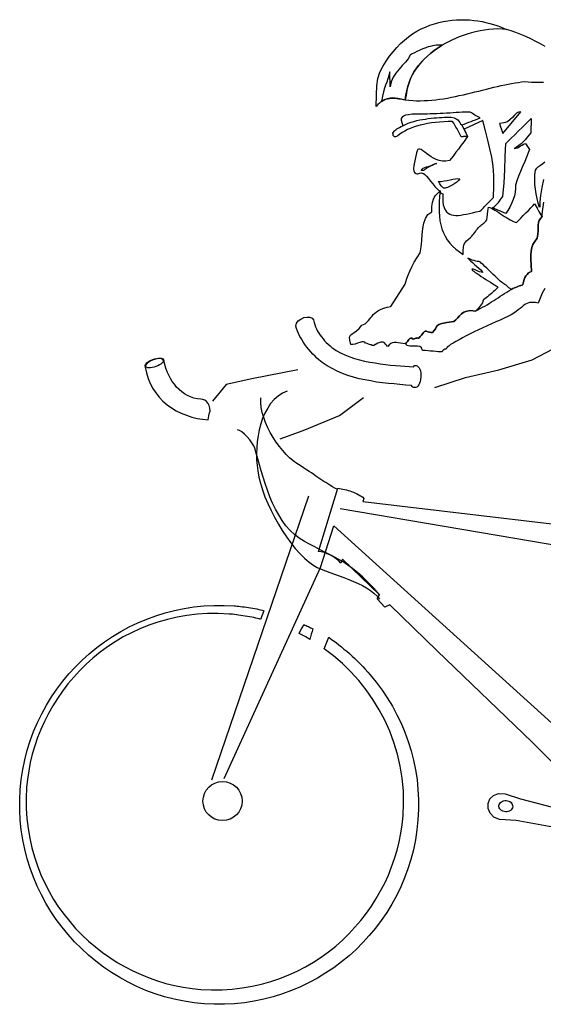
# Model space of a CAD drawing. Header units: millimetres. Extents: x -9704 to 3214, y -3659 to 2082.
# Tile 15 of 33: x -6440 to -6358, y 526 to 679. Entities that reach past the tile are written whole.
import ezdxf

# ---------------------------------------------------------------- set-up
doc = ezdxf.new("R2010")
doc.units = ezdxf.units.MM
doc.header["$LTSCALE"] = 100
doc.layers.add('A-Ansi-Grün', color=120, linetype='Continuous')
doc.layers.get('0').freeze()

# ---------------------------------------------------------------- blocks, each defined once
blk = doc.blocks.new('person-e-40')
for p, q in [((-13.17, 11.31), (-9.91, 13.02)), ((-18.37, 9.75), (-13.17, 11.31)), ((-49.64, 9.77), (-56.78, 8.36)), ((-23.54, 8.58), (-18.37, 9.75)), ((-56.78, 8.36), (-60.76, 7.48)), ((-28.35, 6.99), (-23.54, 8.58)), ((-60.76, 7.48), (-62.91, 4.91)), ((-43.14, 2.64), (-39.41, 5.48)), ((-48.79, 0.33), (-43.14, 2.64)), ((-52.41, -0.96), (-48.79, 0.33)), ((-48, -9.89), (-63.06, -54.08)), ((-43.06, -11.83), (11.36, -21.02)), ((-46.1, -20.97), (-44.05, -14.49)), ((-44.05, -14.49), (-7.82, -47.31)), ((-61.09, -53.83), (-46.1, -20.97))]:
    blk.add_line(p, q)
at = {"linetype": 'Continuous'}
for points in [[(-36.6, 51.55), (-36.73, 51.47), (-36.96, 51.27), (-37.19, 51.02), (-37.43, 50.75), (-37.41, 52.57), (-37.33, 53.96), (-37.17, 55.1), (-36.88, 56.06), (-36.41, 56.96), (-35.91, 57.78), (-35.38, 58.56), (-34.82, 59.26), (-34.24, 59.91), (-33.65, 60.51), (-33.05, 61.07), (-32.42, 61.57), (-31.78, 62.02), (-31.13, 62.43), (-30.45, 62.79), (-29.78, 63.1), (-29.09, 63.36), (-28.4, 63.59), (-27.72, 63.78), (-27.03, 63.94), (-26.33, 64.06), (-25.65, 64.15), (-24.95, 64.19), (-24.28, 64.24), (-23.59, 64.21), (-22.94, 64.19), (-22.27, 64.13), (-21.63, 64.04), (-20.99, 63.94), (-20.38, 63.8), (-19.79, 63.66), (-19.23, 63.5), (-18.67, 63.34), (-18.13, 63.13), (-17.64, 62.92), (-17.16, 62.72), (-17.82, 62.77), (-18.52, 62.8), (-19.21, 62.78), (-19.91, 62.71), (-20.59, 62.62), (-21.29, 62.5), (-21.98, 62.36), (-22.64, 62.17), (-23.3, 61.98), (-23.94, 61.77), (-24.56, 61.55), (-25.12, 61.31), (-25.7, 61.06), (-26.22, 60.79), (-26.72, 60.54), (-27.17, 60.26), (-27.17, 60.26)], [(-11.19, 60.09), (-11.91, 60.48), (-12.64, 60.87), (-13.41, 61.26), (-14.17, 61.63), (-14.94, 61.95), (-15.71, 62.25), (-16.45, 62.52), (-17.16, 62.72), (-17.82, 62.77), (-18.52, 62.8), (-19.21, 62.78), (-19.91, 62.71), (-20.59, 62.62), (-21.29, 62.5), (-21.98, 62.36), (-22.64, 62.17), (-23.3, 61.98), (-23.94, 61.77), (-24.56, 61.55), (-25.12, 61.31), (-25.7, 61.06), (-26.22, 60.79), (-26.72, 60.54), (-27.17, 60.26), (-27.8, 59.85), (-28.41, 59.44), (-28.97, 59.01), (-29.48, 58.57), (-29.97, 58.12), (-30.41, 57.68), (-30.83, 57.18), (-31.2, 56.68), (-31.53, 56.18), (-31.83, 55.63), (-32.09, 55.07), (-32.33, 54.47), (-32.52, 53.86), (-32.69, 53.2), (-32.81, 52.51), (-32.92, 51.78), (-32.35, 51.71), (-31.77, 51.67), (-31.2, 51.62), (-30.6, 51.63), (-30, 51.65), (-29.4, 51.68), (-28.8, 51.73), (-28.19, 51.78), (-27.59, 51.85), (-26.98, 51.95), (-26.35, 52.05), (-25.74, 52.17), (-25.13, 52.29), (-24.53, 52.42), (-23.89, 52.56), (-23.28, 52.7), (-22.67, 52.85), (-22.09, 53), (-21.47, 53.14), (-20.89, 53.29), (-20.28, 53.44), (-19.72, 53.59), (-19.13, 53.73), (-18.57, 53.86), (-18.01, 53.98), (-17.45, 54.11), (-16.91, 54.21), (-16.38, 54.32), (-15.84, 54.42), (-15.33, 54.48), (-14.85, 54.56), (-14.37, 54.6), (-13.79, 54.55), (-13.27, 54.54), (-12.77, 54.5), (-12.31, 54.51), (-11.86, 54.5), (-11.45, 54.52)], [(-35.28, 53.78), (-35.32, 56.13), (-35.46, 55.54), (-35.62, 55.03), (-35.8, 54.54), (-35.98, 54.07), (-36.14, 53.56), (-36.32, 52.99), (-36.47, 52.33), (-36.6, 51.53), (-36.1, 51.8), (-35.68, 51.99), (-35.29, 52.08), (-34.9, 52.12), (-34.52, 52.09), (-34.07, 52.01), (-33.55, 51.9), (-32.92, 51.75), (-32.82, 52.49), (-32.69, 53.18), (-32.52, 53.83), (-32.33, 54.47), (-32.09, 55.05), (-31.83, 55.63), (-31.53, 56.18), (-31.2, 56.68), (-30.83, 57.18), (-30.41, 57.65), (-29.97, 58.12), (-29.48, 58.57), (-28.97, 59.01), (-28.41, 59.44), (-27.8, 59.85), (-27.17, 60.26), (-27.36, 60.3), (-27.6, 60.29), (-27.84, 60.29), (-28.1, 60.26), (-28.39, 60.23), (-28.71, 60.16), (-29.03, 60.09), (-29.37, 60), (-29.72, 59.88), (-30.06, 59.76), (-30.43, 59.6), (-30.78, 59.46), (-31.13, 59.29), (-31.48, 59.1), (-31.83, 58.91), (-32.15, 58.7), (-32.48, 58.17), (-32.91, 57.63), (-33.4, 57.09), (-33.9, 56.53), (-34.38, 55.94), (-34.79, 55.28), (-35.1, 54.56), (-35.28, 53.78)], [(-36.1, 51.8), (-35.95, 51.86), (-35.69, 51.94), (-35.39, 51.99), (-35.13, 52.02), (-34.84, 52.04), (-34.53, 52.02), (-34.22, 52), (-33.91, 51.95), (-33.58, 51.9), (-33.25, 51.83), (-32.92, 51.75), (-32.82, 52.49), (-32.69, 53.18), (-32.52, 53.83), (-32.33, 54.47), (-32.09, 55.05), (-31.83, 55.63), (-31.53, 56.18), (-31.2, 56.68), (-30.83, 57.18), (-30.41, 57.65), (-29.97, 58.12), (-29.48, 58.57), (-28.97, 59.01), (-28.41, 59.44), (-27.8, 59.85), (-27.17, 60.26), (-27.17, 60.26), (-27.17, 60.26)], [(-36.1, 51.8), (-36.2, 51.76), (-36.47, 51.64), (-36.6, 51.55)], [(-23.23, 46.08), (-23.35, 46.07), (-23.47, 46.05), (-23.62, 46.04), (-23.74, 46.05), (-23.86, 46.04), (-24, 46.02), (-24.12, 46.03), (-24.24, 46.02), (-24.39, 46.34), (-24.53, 46.64), (-24.7, 46.96), (-24.84, 47.26), (-25.04, 47.54), (-25.21, 47.84), (-25.4, 48.12), (-25.6, 48.42), (-26.27, 48.4), (-26.94, 48.35), (-27.62, 48.31), (-28.25, 48.24), (-28.87, 48.17), (-29.48, 48.07), (-30.07, 47.94), (-30.63, 47.82), (-31.17, 47.67), (-31.66, 47.51), (-32.15, 47.33), (-32.6, 47.13), (-33.02, 46.92), (-33.42, 46.69), (-33.77, 46.45), (-34.08, 46.18), (-34.28, 46.06), (-34.46, 46), (-34.6, 46.03), (-34.71, 46.11), (-34.8, 46.24), (-34.83, 46.41), (-34.84, 46.58), (-34.78, 46.74), (-34.68, 46.88), (-34.55, 47.01), (-34.4, 47.12), (-34.22, 47.25), (-34.04, 47.36), (-33.82, 47.48), (-33.59, 47.61), (-33.32, 47.73), (-32.89, 47.94), (-32.47, 48.12), (-32.03, 48.28), (-31.59, 48.42), (-31.12, 48.53), (-30.68, 48.64), (-30.25, 48.72), (-29.79, 48.78), (-29.35, 48.85), (-28.89, 48.91), (-28.46, 48.95), (-28.05, 48.96), (-27.61, 49), (-27.23, 49.02), (-26.84, 49.07), (-26.46, 49.08), (-25.81, 49.06), (-25.32, 48.95), (-24.99, 48.81), (-24.76, 48.65), (-24.59, 48.44), (-24.46, 48.24), (-24.33, 48.04), (-24.15, 47.86), (-23.23, 46.08)], [(-22.85, 49.87), (-23.23, 49.85), (-23.64, 49.85), (-24.07, 49.84), (-24.53, 49.8), (-25.01, 49.79), (-25.49, 49.76), (-26, 49.72), (-26.51, 49.69), (-27.01, 49.65), (-27.52, 49.62), (-28.02, 49.61), (-28.53, 49.58), (-29.03, 49.57), (-29.51, 49.55), (-29.97, 49.54), (-30.4, 49.55), (-31.19, 49.56), (-31.86, 49.52), (-32.42, 49.46), (-32.88, 49.38), (-33.2, 49.23), (-33.43, 49.06), (-33.57, 48.85), (-33.56, 48.59), (-33.32, 47.73), (-32.89, 47.94), (-32.47, 48.12), (-32.03, 48.28), (-31.59, 48.42), (-31.12, 48.53), (-30.68, 48.64), (-30.25, 48.72), (-29.79, 48.78), (-29.35, 48.85), (-28.89, 48.91), (-28.46, 48.95), (-28.05, 48.96), (-27.61, 49), (-27.23, 49.02), (-26.84, 49.07), (-26.46, 49.08), (-25.81, 49.06), (-25.32, 48.95), (-24.99, 48.81), (-24.76, 48.65), (-24.59, 48.44), (-24.46, 48.24), (-24.33, 48.04), (-24.15, 47.86), (-23.78, 48), (-23.41, 48.14), (-23.06, 48.28), (-22.69, 48.42), (-22.35, 48.53), (-22, 48.68), (-21.63, 48.82), (-21.26, 48.96), (-21.49, 49.07), (-21.7, 49.18), (-21.88, 49.29), (-22.09, 49.4), (-22.28, 49.51), (-22.46, 49.62), (-22.64, 49.76), (-22.85, 49.87)], [(-18.26, 48.08), (-18.11, 47.59), (-18.01, 47.32), (-17.91, 47.02), (-17.73, 46.53), (-14.94, 49.89), (-15.32, 49.85), (-15.65, 49.68), (-15.93, 49.39), (-16.25, 49.03), (-16.61, 48.7), (-17.04, 48.37), (-17.58, 48.17), (-18.26, 48.08)], [(-20.63, 35.15), (-19.23, 36.55), (-19.14, 38.39), (-19.16, 40), (-19.26, 41.47), (-19.47, 42.83), (-19.75, 44.17), (-20.09, 45.51), (-20.46, 46.95), (-20.86, 48.54), (-23.79, 47.18), (-23.23, 46.08), (-23.52, 45.68), (-23.79, 45.31), (-24.06, 44.92), (-24.33, 44.54), (-24.67, 44.11), (-25.05, 43.61), (-25.5, 43.02), (-26.05, 42.34), (-26.61, 42.24), (-27.14, 42.23), (-27.64, 42.32), (-28.11, 42.47), (-28.52, 42.67), (-28.91, 42.89), (-29.28, 43.16), (-29.62, 43.4), (-29.91, 43.64), (-30.18, 43.85), (-30.43, 44.02), (-30.64, 44.1), (-30.81, 44.12), (-30.96, 44.03), (-31.1, 43.83), (-31.17, 43.5), (-31.6, 41.56), (-31.66, 41.06), (-31.62, 40.7), (-31.47, 40.47), (-31.24, 40.31), (-31.1, 40.25), (-30.96, 40.27), (-30.81, 40.3), (-30.64, 40.36), (-30.47, 40.4), (-30.28, 40.38), (-30.09, 40.32), (-29.86, 40.16), (-29.62, 39.88), (-29.31, 39.52), (-29.01, 39.11), (-28.66, 38.68), (-28.35, 38.3), (-28.02, 37.96), (-27.75, 37.72), (-27.51, 37.61), (-27.48, 37.39), (-27.37, 37.24), (-27.23, 37.18), (-27.1, 37.12), (-27.11, 36.67), (-27.09, 36.31), (-27.07, 35.92), (-27.03, 35.42), (-26.87, 35), (-26.71, 34.65), (-26.51, 34.37), (-26.26, 34.16), (-26.01, 34), (-25.73, 33.88), (-25.43, 33.81), (-25.07, 33.78), (-24.71, 33.8), (-24.3, 33.84), (-23.89, 33.91), (-23.42, 33.99), (-22.96, 34.1), (-22.45, 34.21), (-21.89, 34.33), (-21.33, 34.46), (-21.1, 34.61), (-20.89, 34.81), (-20.74, 34.99), (-20.63, 35.15)], [(-19.37, 34.96), (-19.07, 35.2), (-18.81, 35.42), (-18.6, 35.62), (-18.42, 35.82), (-18.26, 36.02), (-18.1, 36.25), (-17.94, 36.48), (-17.77, 36.75), (-17.52, 38.87), (-17.44, 40.9), (-17.4, 42.94), (-17.3, 44.99), (-16.93, 45.35), (-16.47, 45.81), (-15.9, 46.35), (-15.33, 46.93), (-14.76, 47.48), (-14.19, 48.01), (-13.72, 48.48), (-13.36, 48.86), (-13.38, 46.63), (-13.67, 46.32), (-13.96, 45.96), (-14.25, 45.6), (-14.57, 45.26), (-14.88, 44.93), (-15.24, 44.64), (-15.62, 44.38), (-16.01, 44.22), (-15.75, 44.25), (-15.48, 44.32), (-15.23, 44.45), (-14.98, 44.6), (-14.75, 44.72), (-14.55, 44.85), (-14.37, 44.94), (-14.23, 44.97), (-13.58, 44.04), (-13.79, 43.5), (-14.05, 42.85), (-14.35, 42.15), (-14.67, 41.41), (-14.99, 40.64), (-15.31, 39.9), (-15.58, 39.15), (-15.8, 38.48), (-15.77, 37.95), (-15.81, 37.4), (-15.95, 36.83), (-16.13, 36.25), (-16.4, 35.64), (-16.68, 35.09), (-16.98, 34.56), (-17.28, 34.06), (-19.37, 34.96)], [(-11.63, 33.63), (-11.61, 33.96), (-11.52, 34.75), (-11.39, 35.87)], [(-11.42, 39.37), (-11.7, 38.14), (-11.89, 36.91), (-11.99, 35.89), (-12.02, 35.19), (-12.06, 35), (-12.24, 35.69), (-12.41, 36.42), (-12.57, 37.13), (-12.68, 37.88), (-12.77, 38.61), (-12.78, 39.35), (-12.77, 40.12), (-12.69, 40.85), (-12.48, 41.15), (-12.2, 41.39), (-11.87, 41.61), (-11.52, 41.84), (-11.21, 42.11)], [(-11.23, 22.43), (-11.62, 21.69), (-11.97, 20.93), (-12.27, 20.13), (-12.67, 20.24), (-13.03, 20.26), (-13.36, 20.26), (-13.63, 20.24), (-13.87, 20.16), (-14.12, 20.03), (-14.35, 19.91), (-14.58, 19.73), (-14.81, 19.53), (-15.06, 19.31), (-15.37, 19.1), (-15.7, 18.86), (-16.05, 18.6), (-16.48, 18.32), (-16.98, 18.07), (-17.55, 17.8), (-18.17, 17.51), (-18.84, 17.23), (-19.49, 16.94), (-20.18, 16.61), (-20.85, 16.3), (-21.52, 15.99), (-22.2, 15.66), (-22.82, 15.34), (-23.44, 15.03), (-24.02, 14.74), (-24.56, 14.45), (-25.06, 14.17), (-25.49, 13.92), (-25.87, 13.68), (-26.17, 13.47), (-26.4, 13.27), (-26.44, 13.12), (-26.52, 13.06), (-26.64, 13), (-26.76, 12.96), (-26.91, 12.9), (-27.04, 12.83), (-27.14, 12.72), (-27.2, 12.54), (-27.49, 12.56), (-27.82, 12.58), (-28.2, 12.61), (-28.58, 12.66), (-28.99, 12.69), (-29.39, 12.73), (-29.82, 12.76), (-30.23, 12.79), (-30.39, 13.18), (-30.66, 13.37), (-31.02, 13.45), (-31.42, 13.45), (-31.83, 13.44), (-32.24, 13.47), (-32.61, 13.57), (-32.91, 13.83), (-32.75, 13.99), (-32.59, 14.17), (-32.49, 14.32), (-32.35, 14.48), (-32.22, 14.62), (-32.07, 14.68), (-31.91, 14.67), (-31.72, 14.56), (-31.55, 14.59), (-31.41, 14.63), (-31.29, 14.67), (-31.19, 14.68), (-31.09, 14.7), (-30.99, 14.72), (-30.9, 14.71), (-30.83, 14.68), (-30.62, 14.93), (-30.41, 15.17), (-30.2, 15.42), (-30.07, 15.58), (-29.96, 15.74), (-29.83, 15.78), (-29.69, 15.79), (-29.53, 15.73), (-29.36, 15.67), (-29.18, 15.61), (-28.94, 15.57), (-28.68, 15.57), (-28.41, 15.89), (-28.25, 16.16), (-28.13, 16.42), (-27.97, 16.62), (-27.69, 16.82), (-27.23, 16.97), (-26.47, 17.13), (-25.38, 17.26), (-25.08, 17.53), (-24.79, 17.82), (-24.5, 18.16), (-24.19, 18.47), (-23.83, 18.73), (-23.37, 18.91), (-22.76, 18.98), (-22.02, 18.9), (-21.65, 19.09), (-21.28, 19.28), (-20.9, 19.49), (-20.55, 19.68), (-20.2, 19.89), (-19.85, 20.11), (-19.52, 20.32), (-19.17, 20.53), (-18.84, 20.75), (-18.49, 20.96), (-18.16, 21.2), (-17.83, 21.42), (-17.48, 21.63), (-17.15, 21.85), (-16.82, 22.06), (-16.47, 22.27), (-16.2, 22.4), (-15.93, 22.5), (-15.65, 22.62), (-15.41, 22.72), (-15.18, 22.82), (-14.96, 22.9), (-14.77, 22.96), (-14.62, 23.02), (-14.54, 23.44), (-14.44, 23.82), (-14.32, 24.12), (-14.15, 24.4), (-13.97, 24.62), (-13.76, 24.83), (-13.56, 24.95), (-13.31, 25.08), (-13.35, 26.09), (-13.39, 26.93), (-13.38, 27.62), (-13.33, 28.24), (-13.25, 28.79), (-13.07, 29.28), (-12.79, 29.74), (-12.42, 30.24), (-12.32, 30.85), (-12.28, 31.4), (-12.27, 31.88), (-12.26, 32.29), (-12.21, 32.67), (-12.11, 33), (-11.92, 33.32), (-11.63, 33.63)], [(-29.61, 41.34), (-29.41, 41.35), (-29.22, 41.43), (-28.99, 41.51), (-28.79, 41.61), (-28.57, 41.72), (-28.37, 41.8), (-28.2, 41.86), (-28.03, 41.87), (-28.23, 41.79), (-28.48, 41.69), (-28.75, 41.56), (-29, 41.46), (-29.22, 41.36), (-29.4, 41.25), (-29.5, 41.21), (-29.52, 41.19), (-29.65, 41.08), (-29.78, 40.97), (-29.9, 40.91), (-30, 40.84), (-30.1, 40.8), (-30.2, 40.79), (-30.3, 40.77), (-30.37, 40.75), (-30.39, 40.8), (-30.38, 40.87), (-30.33, 40.96), (-30.25, 41.03), (-30.15, 41.12), (-30, 41.2), (-29.8, 41.28), (-29.61, 41.34)], [(-24.43, 39.46), (-24.64, 39.21), (-24.92, 38.97), (-25.22, 38.76), (-25.53, 38.54), (-25.85, 38.37), (-26.13, 38.22), (-26.37, 38.12), (-26.57, 38.07), (-26.71, 38.05), (-26.83, 38.04), (-26.93, 38.05), (-27, 38.07), (-27.09, 38.13), (-27.16, 38.18), (-27.25, 38.26), (-27.36, 38.39), (-27.45, 38.52), (-27.53, 38.69), (-27.63, 38.89), (-27.79, 39.07), (-27.35, 39.08), (-26.89, 39.15), (-26.43, 39.23), (-25.97, 39.34), (-25.53, 39.43), (-25.12, 39.49), (-24.73, 39.51), (-24.43, 39.46)], [(-32.91, 13.83), (-33.29, 13.88), (-33.67, 13.91), (-34.02, 13.96), (-34.35, 14.01), (-34.64, 14.01), (-34.93, 13.98), (-35.18, 13.86), (-35.41, 13.66), (-35.65, 13.37), (-35.76, 13.45), (-35.87, 13.6), (-36, 13.78), (-36.16, 13.96), (-36.39, 14.07), (-36.75, 14.07), (-37.21, 13.92), (-37.84, 13.53), (-37.96, 13.54), (-38.1, 13.57), (-38.22, 13.63), (-38.36, 13.67), (-38.5, 13.72), (-38.66, 13.78), (-38.87, 13.85), (-39.11, 13.89), (-39.22, 14.07), (-39.43, 14.13), (-39.69, 14.1), (-40.01, 14.01), (-40.36, 13.89), (-40.7, 13.77), (-41.07, 13.68), (-41.38, 13.68), (-41.57, 14.36), (-41.58, 14.84), (-41.46, 15.15), (-41.2, 15.37), (-40.9, 15.56), (-40.52, 15.82), (-40.11, 16.17), (-39.71, 16.72), (-39.44, 16.82), (-39.19, 16.94), (-38.99, 17.09), (-38.81, 17.27), (-38.63, 17.45), (-38.46, 17.68), (-38.28, 17.9), (-38.09, 18.13), (-37.91, 18.35), (-37.65, 18.57), (-37.4, 18.8), (-37.07, 19.01), (-36.7, 19.2), (-36.28, 19.36), (-35.76, 19.51), (-35.18, 19.61), (-32.93, 23.08), (-32.83, 23.46), (-32.67, 23.95), (-32.48, 24.49), (-32.22, 25.12), (-31.93, 25.79), (-31.54, 26.5), (-31.1, 27.24), (-30.59, 27.99), (-30.43, 28.89), (-30.35, 29.84), (-30.28, 30.8), (-30.21, 31.73), (-30.05, 32.58), (-29.8, 33.32), (-29.4, 33.94), (-28.79, 34.35), (-28.78, 35.16), (-28.71, 35.81), (-28.55, 36.3), (-28.38, 36.67), (-28.16, 36.96), (-27.93, 37.19), (-27.72, 37.41), (-27.51, 37.63), (-27.6, 36.75), (-27.67, 35.92), (-27.68, 35.13), (-27.66, 34.36), (-27.62, 33.66), (-27.53, 32.96), (-27.41, 32.3), (-27.22, 31.69), (-27, 31.1), (-26.73, 30.55), (-26.41, 30), (-26.02, 29.49), (-25.57, 29.02), (-25.08, 28.56), (-24.51, 28.13), (-23.9, 27.7), (-23.92, 28.35), (-23.89, 28.83), (-23.84, 29.18), (-23.74, 29.44), (-23.58, 29.64), (-23.38, 29.84), (-23.12, 30.06), (-22.76, 30.37), (-22.58, 30.55), (-22.42, 30.75), (-22.26, 30.93), (-22.11, 31.14), (-21.97, 31.32), (-21.84, 31.52), (-21.68, 31.7), (-21.52, 31.91), (-21.34, 32.09), (-21.18, 32.24), (-21.03, 32.35), (-20.88, 32.48), (-20.73, 32.59), (-20.55, 32.72), (-20.39, 32.88), (-20.23, 33.08), (-20.2, 33.53), (-20.14, 33.98), (-20.08, 34.46), (-19.99, 35.08), (-19.78, 35.01), (-19.52, 34.9), (-19.27, 34.76), (-18.99, 34.62), (-18.69, 34.43), (-18.4, 34.24), (-18.1, 34.05), (-17.78, 33.85), (-17.48, 33.64), (-17.19, 33.45), (-16.89, 33.26), (-16.59, 33.09), (-16.31, 32.95), (-16.08, 32.82), (-15.85, 32.73), (-15.64, 32.66), (-15.32, 33), (-14.96, 33.38), (-14.57, 33.76), (-14.16, 34.18), (-13.77, 34.56), (-13.4, 34.96), (-13.09, 35.3), (-12.83, 35.61), (-12.7, 35.41), (-12.55, 35.19), (-12.42, 34.94), (-12.3, 34.69), (-12.17, 34.41), (-12.02, 34.16), (-11.83, 33.88), (-11.63, 33.63), (-11.92, 33.32), (-12.11, 33), (-12.21, 32.67), (-12.26, 32.29), (-12.27, 31.88), (-12.28, 31.4), (-12.32, 30.85), (-12.42, 30.24), (-12.79, 29.74), (-13.07, 29.28), (-13.25, 28.79), (-13.33, 28.24), (-13.38, 27.62), (-13.39, 26.93), (-13.35, 26.09), (-13.31, 25.08), (-13.56, 24.95), (-13.76, 24.83), (-13.97, 24.62), (-14.15, 24.4), (-14.32, 24.12), (-14.44, 23.82), (-14.54, 23.44), (-14.62, 23.02), (-14.77, 22.96), (-14.96, 22.9), (-15.18, 22.82), (-15.41, 22.72), (-15.65, 22.62), (-15.93, 22.5), (-16.2, 22.4), (-16.47, 22.27), (-16.63, 22.4), (-16.81, 22.54), (-16.97, 22.67), (-17.1, 22.78), (-17.26, 22.91), (-17.42, 23.04), (-17.6, 23.15), (-17.76, 23.28), (-17.83, 23.31), (-17.94, 23.39), (-18.15, 23.55), (-18.37, 23.76), (-18.64, 24.02), (-18.95, 24.31), (-19.27, 24.62), (-19.6, 24.95), (-19.94, 25.27), (-20.25, 25.58), (-20.54, 25.86), (-20.83, 26.13), (-21.05, 26.33), (-21.23, 26.49), (-21.37, 26.57), (-21.42, 26.6), (-21.47, 26.61), (-21.56, 26.61), (-21.73, 26.62), (-21.94, 26.69), (-22.2, 26.76), (-22.5, 26.85), (-22.85, 27), (-23.22, 27.15), (-23.04, 26.96), (-22.8, 26.73), (-22.48, 26.44), (-22.15, 26.15), (-21.81, 25.86), (-21.47, 25.58), (-21.2, 25.32), (-20.98, 25.08), (-20.92, 24.93), (-21.09, 24.95), (-21.37, 25.02), (-21.72, 25.16), (-22.07, 25.31), (-22.37, 25.4), (-22.56, 25.44), (-22.54, 25.34), (-22.46, 25.24), (-22.27, 25.11), (-22.05, 24.92), (-21.77, 24.73), (-21.45, 24.52), (-21.11, 24.3), (-20.75, 24.06), (-20.38, 23.84), (-20.01, 23.6), (-19.65, 23.38), (-19.33, 23.16), (-19.05, 23), (-18.8, 22.83), (-18.62, 22.72), (-18.53, 22.64), (-18.48, 22.62), (-18.64, 22.46), (-18.82, 22.28), (-19, 22.13), (-19.18, 21.95), (-19.36, 21.8), (-19.54, 21.62), (-19.74, 21.47), (-19.92, 21.31), (-20.13, 21.14), (-20.33, 20.98), (-20.56, 20.83), (-20.76, 20.68), (-20.85, 20.45), (-20.94, 20.21), (-21.08, 19.98), (-21.22, 19.75), (-21.37, 19.55), (-21.58, 19.33), (-21.79, 19.1), (-22.02, 18.9), (-22.76, 18.98), (-23.37, 18.91), (-23.83, 18.73), (-24.19, 18.47), (-24.5, 18.16), (-24.79, 17.82), (-25.08, 17.53), (-25.38, 17.26), (-26.47, 17.13), (-27.23, 16.97), (-27.69, 16.82), (-27.97, 16.62), (-28.13, 16.42), (-28.25, 16.16), (-28.41, 15.89), (-28.68, 15.57), (-28.94, 15.57), (-29.18, 15.61), (-29.36, 15.67), (-29.53, 15.73), (-29.69, 15.79), (-29.83, 15.78), (-29.96, 15.74), (-30.07, 15.58), (-30.2, 15.42), (-30.41, 15.17), (-30.62, 14.93), (-30.83, 14.68), (-30.9, 14.71), (-30.99, 14.72), (-31.09, 14.7), (-31.19, 14.68), (-31.29, 14.67), (-31.41, 14.63), (-31.55, 14.59), (-31.72, 14.56), (-31.91, 14.67), (-32.07, 14.68), (-32.22, 14.62), (-32.35, 14.48), (-32.49, 14.32), (-32.59, 14.17), (-32.75, 13.99), (-32.91, 13.83)], [(-45.85, 10.92), (-46.11, 11.09), (-46.38, 11.3), (-46.67, 11.56), (-46.96, 11.87), (-47.29, 12.18), (-47.6, 12.54), (-47.91, 12.92), (-48.24, 13.31), (-48.54, 13.72), (-48.82, 14.14), (-49.08, 14.57), (-49.34, 14.97), (-49.54, 15.4), (-49.71, 15.79), (-49.84, 16.19), (-49.94, 16.55), (-49.85, 17), (-49.59, 17.39), (-49.18, 17.67), (-48.71, 17.88), (-48.22, 17.96), (-47.77, 17.95), (-47.4, 17.8), (-47.18, 17.52), (-47.09, 17.15), (-46.99, 16.81), (-46.87, 16.47), (-46.73, 16.12), (-46.57, 15.8), (-46.37, 15.49), (-46.18, 15.17), (-45.96, 14.89), (-45.72, 14.58), (-45.48, 14.3), (-45.21, 14.04), (-44.92, 13.78), (-44.63, 13.52), (-44.34, 13.25), (-44.02, 13.01), (-43.68, 12.77), (-43.01, 12.41), (-42.31, 12.09), (-41.57, 11.8), (-40.82, 11.55), (-40.05, 11.32), (-39.25, 11.12), (-38.42, 10.96), (-37.62, 10.83), (-36.81, 10.7), (-36, 10.59), (-35.22, 10.5), (-34.43, 10.44), (-33.69, 10.37), (-32.98, 10.33), (-32.31, 10.28), (-31.67, 10.24), (-31.56, 10.4), (-31.46, 10.44), (-31.36, 10.43), (-31.22, 10.42), (-31.06, 10.38), (-30.9, 10.25), (-30.77, 10.1), (-30.64, 9.87), (-30.56, 9.6), (-30.51, 9.31), (-30.49, 9), (-30.49, 8.64), (-30.54, 8.28), (-30.62, 7.95), (-30.71, 7.67), (-30.82, 7.44), (-30.98, 7.24), (-31.14, 7.08), (-31.31, 7), (-31.48, 6.99), (-31.65, 7), (-31.76, 7.06), (-31.88, 7.16), (-31.96, 7.33), (-32.84, 7.4), (-33.75, 7.47), (-34.65, 7.56), (-35.55, 7.65), (-36.48, 7.75), (-37.38, 7.86), (-38.31, 8.03), (-39.21, 8.19), (-40.1, 8.38), (-40.97, 8.61), (-41.84, 8.89), (-42.7, 9.2), (-43.51, 9.55), (-44.32, 9.97), (-45.1, 10.41), (-45.85, 10.92)], [(-71.89, 11.48), (-71.6, 11.55), (-71.34, 11.58), (-71.1, 11.58), (-70.88, 11.57), (-70.72, 11.51), (-70.6, 11.45), (-70.51, 11.35), (-70.5, 11.23), (-70.53, 11.09), (-70.64, 10.95), (-70.77, 10.82), (-70.95, 10.66), (-71.17, 10.53), (-71.42, 10.41), (-71.7, 10.29), (-71.99, 10.19), (-72.29, 10.12), (-72.55, 10.09), (-72.79, 10.08), (-72.98, 10.1), (-73.17, 10.16), (-73.28, 10.21), (-73.37, 10.32), (-73.39, 10.44), (-73.35, 10.58), (-73.25, 10.72), (-73.11, 10.87), (-72.91, 11.03), (-72.71, 11.15), (-72.46, 11.28), (-72.19, 11.38), (-71.89, 11.48)], [(-64.72, 5.18), (-65.27, 5.25), (-65.81, 5.36), (-66.33, 5.54), (-66.81, 5.75), (-67.27, 6.02), (-67.7, 6.34), (-68.11, 6.68), (-68.49, 7.07), (-68.84, 7.51), (-69.16, 7.96), (-69.46, 8.44), (-69.71, 8.94), (-69.96, 9.46), (-70.16, 10.03), (-70.33, 10.57), (-70.48, 11.15), (-70.7, 11.41), (-71.08, 11.51), (-71.58, 11.48), (-72.12, 11.33), (-72.62, 11.1), (-73.05, 10.82), (-73.31, 10.5), (-73.36, 10.2), (-73.19, 9.3), (-72.94, 8.44), (-72.62, 7.62), (-72.19, 6.87), (-71.74, 6.17), (-71.2, 5.5), (-70.62, 4.91), (-69.97, 4.33), (-69.28, 3.85), (-68.55, 3.38), (-67.76, 3.01), (-66.97, 2.69), (-66.15, 2.41), (-65.31, 2.2), (-64.46, 2.07), (-63.57, 1.98), (-63.41, 2.9), (-63.3, 3.35), (-63.32, 3.78), (-63.41, 4.2), (-63.57, 4.54), (-63.82, 4.82), (-64.09, 5.04), (-64.39, 5.16), (-64.72, 5.18)], [(-51.3, 6.44), (-52.04, 6.12), (-52.7, 5.66), (-53.32, 5.13), (-53.87, 4.51), (-54.33, 3.82), (-54.75, 3.04), (-55.12, 2.23), (-55.4, 1.36), (-55.66, 0.45), (-55.83, -0.48), (-55.97, -1.4), (-56.04, -2.35), (-56.06, -3.29), (-56.06, -4.22), (-55.98, -5.12), (-55.86, -5.96), (-55.69, -6.91), (-55.43, -7.89), (-55.12, -8.92), (-54.75, -9.98), (-54.3, -11.04), (-53.8, -12.11), (-53.26, -13.18), (-52.67, -14.23), (-52.05, -15.24), (-51.41, -16.22), (-50.73, -17.16), (-50.03, -18.03), (-49.32, -18.83), (-48.61, -19.55), (-47.89, -20.16), (-47.16, -20.69), (-46.61, -20.97), (-46.01, -21.23), (-45.35, -21.5), (-44.66, -21.77), (-43.96, -22.04), (-43.21, -22.28), (-42.46, -22.56), (-41.72, -22.85), (-41, -23.15), (-40.28, -23.46), (-39.58, -23.8), (-38.94, -24.17), (-38.35, -24.55), (-37.8, -24.97), (-37.31, -25.44), (-36.92, -25.92)], [(-43.42, -8.87), (-43.86, -8.64), (-44.25, -8.42), (-44.64, -8.2), (-44.98, -7.98), (-45.3, -7.79), (-45.6, -7.6), (-45.92, -7.39), (-46.22, -7.2), (-46.51, -6.98), (-46.83, -6.77), (-47.17, -6.52), (-47.51, -6.28), (-47.9, -6.04), (-48.31, -5.77), (-48.77, -5.47), (-49.27, -5.14), (-49.8, -4.82), (-50.35, -4.41), (-50.91, -3.94), (-51.44, -3.4), (-51.97, -2.81), (-52.5, -2.17), (-53, -1.48), (-53.47, -0.75), (-53.92, 0), (-54.32, 0.75), (-54.67, 1.55), (-54.94, 2.33), (-55.17, 3.12), (-55.33, 3.92), (-55.39, 4.69), (-55.38, 5.43)], [(-36.91, -25.28), (-37.84, -24.22), (-38.71, -23.3), (-39.53, -22.49), (-40.34, -21.78), (-41.13, -21.15), (-41.88, -20.61), (-42.61, -20.12), (-43.35, -19.69), (-44.09, -19.29), (-44.8, -18.9), (-45.54, -18.54), (-46.28, -18.17), (-47.02, -17.8), (-47.8, -17.38), (-48.61, -16.94), (-49.43, -16.42), (-50.18, -15.88), (-50.85, -15.23), (-51.49, -14.52), (-52.08, -13.7), (-52.61, -12.82), (-53.12, -11.9), (-53.57, -10.96), (-53.98, -9.97), (-54.36, -8.95), (-54.71, -7.94), (-55.04, -6.94), (-55.35, -5.95), (-55.62, -5), (-55.88, -4.09), (-56.1, -3.21), (-56.33, -2.43), (-56.5, -2.06), (-56.77, -1.6), (-57.12, -1.15), (-57.52, -0.68), (-57.92, -0.25), (-58.35, 0.1), (-58.71, 0.34), (-59.02, 0.44)], [(-0.79, -60.46), (-13.21, -48.16), (-27.98, -33.94), (-35.33, -26.81), (-36.12, -27.14), (-37.32, -25.87), (-36.94, -25.25), (-42.7, -19.71), (-42.94, -20.29), (-43.27, -19.95), (-43.66, -19.64), (-44.11, -19.34), (-44.57, -19.07), (-45.06, -18.84), (-45.52, -18.66), (-46, -18.55), (-46.42, -18.49), (-43.4, -8.65), (-43.14, -8.7), (-42.88, -8.74), (-42.62, -8.79), (-42.36, -8.83), (-42.08, -8.9), (-41.82, -8.99), (-41.54, -9.06), (-41.28, -9.15), (-41, -9.27), (-40.75, -9.36), (-40.49, -9.5), (-40.24, -9.61), (-40.01, -9.77), (-39.78, -9.91), (-39.55, -10.07), (-39.35, -10.26), (-39.55, -10.7), (-9.26, -14.3)], [(-44.84, -31.85), (-44.45, -32.12), (-44.07, -32.38), (-43.68, -32.68), (-43.27, -33), (-42.87, -33.34), (-42.46, -33.68), (-42.03, -34.02), (-41.61, -34.39), (-41.2, -34.78), (-40.78, -35.17), (-40.38, -35.56), (-39.95, -35.98), (-39.55, -36.39), (-39.15, -36.83), (-38.76, -37.27), (-38.38, -37.7), (-37.44, -38.85), (-36.54, -40.05), (-35.73, -41.28), (-34.94, -42.57), (-34.24, -43.89), (-33.58, -45.23), (-32.99, -46.62), (-32.47, -48.05), (-32.03, -49.5), (-31.66, -50.96), (-31.34, -52.45), (-31.1, -53.98), (-30.95, -55.53), (-30.88, -57.09), (-30.88, -58.65), (-30.95, -60.25), (-31.12, -61.82), (-31.35, -63.38), (-31.66, -64.92), (-32.06, -66.4), (-32.51, -67.87), (-33.05, -69.29), (-33.63, -70.69), (-34.31, -72.05), (-35.03, -73.39), (-35.8, -74.67), (-36.66, -75.9), (-37.57, -77.1), (-38.52, -78.25), (-39.54, -79.35), (-40.58, -80.4), (-41.68, -81.4), (-42.86, -82.36), (-44.05, -83.25), (-45.29, -84.07), (-46.57, -84.86), (-47.87, -85.58), (-49.24, -86.22), (-50.62, -86.81), (-52.03, -87.33), (-53.48, -87.79), (-54.94, -88.16), (-56.43, -88.48), (-57.96, -88.7), (-59.48, -88.87), (-61.05, -88.95), (-62.63, -88.95), (-64.2, -88.88), (-65.77, -88.71), (-67.34, -88.47), (-68.87, -88.16), (-70.38, -87.76), (-71.83, -87.32), (-73.28, -86.78), (-74.67, -86.19), (-76.03, -85.51), (-77.34, -84.79), (-78.63, -84), (-79.88, -83.16), (-81.06, -82.26), (-82.21, -81.28), (-83.31, -80.29), (-84.38, -79.23), (-85.37, -78.1), (-86.32, -76.95), (-87.21, -75.75), (-88.05, -74.51), (-88.82, -73.23), (-89.53, -71.91), (-90.17, -70.56), (-90.76, -69.18), (-91.28, -67.75), (-91.75, -66.3), (-92.11, -64.83), (-92.43, -63.35), (-92.65, -61.82), (-92.83, -60.3), (-92.9, -58.73), (-92.9, -57.15), (-92.83, -55.57), (-92.66, -53.98), (-92.42, -52.44), (-92.12, -50.91), (-91.72, -49.4), (-91.27, -47.95), (-90.73, -46.5), (-90.14, -45.11), (-89.47, -43.75), (-88.74, -42.41), (-87.95, -41.13), (-87.11, -39.9), (-86.21, -38.69), (-85.26, -37.54), (-84.24, -36.45), (-83.18, -35.4), (-82.07, -34.4), (-80.92, -33.46), (-79.7, -32.57), (-78.47, -31.73), (-77.19, -30.96), (-75.88, -30.24), (-74.52, -29.58), (-73.13, -29.01), (-71.73, -28.5), (-70.28, -28.03), (-68.81, -27.66), (-67.3, -27.35), (-65.8, -27.12), (-64.25, -26.95), (-62.69, -26.88), (-61.1, -26.88), (-59.53, -26.95), (-59.31, -26.97), (-59.07, -26.98), (-58.81, -27.03), (-58.55, -27.05), (-58.24, -27.09), (-57.93, -27.12), (-57.63, -27.16), (-57.29, -27.21), (-56.99, -27.26), (-56.65, -27.31), (-56.32, -27.38), (-56.02, -27.43), (-55.71, -27.5), (-55.43, -27.57), (-55.17, -27.64), (-54.91, -27.71), (-55.42, -29.06), (-55.65, -28.99), (-55.91, -28.92), (-56.17, -28.86), (-56.48, -28.79), (-56.81, -28.74), (-57.14, -28.66), (-57.47, -28.59), (-57.83, -28.54), (-58.18, -28.49), (-58.51, -28.44), (-58.87, -28.39), (-59.18, -28.34), (-59.51, -28.29), (-59.79, -28.27), (-60.08, -28.25), (-60.32, -28.23), (-62.02, -28.15), (-63.67, -28.17), (-65.28, -28.26), (-66.88, -28.46), (-68.43, -28.72), (-69.92, -29.06), (-71.39, -29.48), (-72.82, -29.95), (-74.2, -30.52), (-75.52, -31.14), (-76.82, -31.8), (-78.07, -32.55), (-79.26, -33.32), (-80.4, -34.17), (-81.5, -35.07), (-82.55, -36.02), (-83.56, -37), (-84.5, -38.03), (-85.4, -39.11), (-86.25, -40.22), (-87.03, -41.36), (-87.77, -42.53), (-88.43, -43.73), (-89.05, -44.93), (-89.63, -46.18), (-90.13, -47.44), (-90.56, -48.72), (-90.95, -50.01), (-91.26, -51.31), (-91.5, -52.61), (-91.7, -53.91), (-91.82, -55.22), (-91.9, -56.87), (-91.87, -58.48), (-91.78, -60.04), (-91.58, -61.59), (-91.34, -63.09), (-91.02, -64.58), (-90.6, -66), (-90.13, -67.4), (-89.61, -68.79), (-88.99, -70.1), (-88.34, -71.38), (-87.62, -72.63), (-86.85, -73.81), (-86, -74.98), (-85.12, -76.08), (-84.2, -77.13), (-83.22, -78.14), (-82.19, -79.1), (-81.13, -80.02), (-80.02, -80.87), (-78.88, -81.68), (-77.72, -82.44), (-76.52, -83.13), (-75.3, -83.75), (-74.02, -84.32), (-72.75, -84.85), (-71.46, -85.31), (-70.15, -85.69), (-68.81, -86.03), (-67.46, -86.3), (-66.09, -86.5), (-64.73, -86.63), (-63.06, -86.69), (-61.43, -86.69), (-59.83, -86.57), (-58.29, -86.4), (-56.76, -86.13), (-55.27, -85.81), (-53.83, -85.39), (-52.42, -84.92), (-51.04, -84.38), (-49.72, -83.78), (-48.43, -83.12), (-47.2, -82.39), (-46.01, -81.62), (-44.85, -80.77), (-43.75, -79.9), (-42.7, -78.97), (-41.69, -77.99), (-40.75, -76.96), (-39.83, -75.9), (-38.98, -74.79), (-38.2, -73.68), (-37.44, -72.51), (-36.77, -71.31), (-36.13, -70.09), (-35.55, -68.84), (-35.05, -67.56), (-34.59, -66.28), (-34.21, -64.96), (-33.87, -63.65), (-33.6, -62.32), (-33.4, -61), (-33.25, -59.64), (-33.18, -57.66), (-33.22, -55.71), (-33.41, -53.78), (-33.72, -51.89), (-34.16, -50.03), (-34.69, -48.22), (-35.35, -46.47), (-36.11, -44.76), (-36.99, -43.11), (-37.95, -41.52), (-39.01, -40.01), (-40.15, -38.58), (-41.39, -37.21), (-42.7, -35.91), (-44.08, -34.73), (-45.53, -33.64), (-44.84, -31.85)], [(-49.43, -31.28), (-49.25, -30.91), (-49.06, -30.55), (-48.86, -30.2), (-48.7, -29.85), (-48.53, -29.94), (-48.35, -30.02), (-48.19, -30.11), (-48, -30.19), (-47.84, -30.28), (-47.65, -30.36), (-47.49, -30.42), (-47.31, -30.51), (-47.43, -30.93), (-47.54, -31.36), (-47.67, -31.78), (-47.77, -32.2), (-47.98, -32.06), (-48.18, -31.93), (-48.39, -31.79), (-48.59, -31.68), (-48.8, -31.57), (-49.01, -31.48), (-49.22, -31.37), (-49.43, -31.28)], [(-9.4, -61.49), (-15.69, -60.35), (-18.26, -60.2), (-19.15, -59.82), (-19.73, -59.23), (-20.01, -58.49), (-20.02, -57.69), (-19.75, -56.99), (-19.2, -56.44), (-18.41, -56.14), (-17.39, -56.19), (-15, -56.99), (-8.82, -58.59), (-9.04, -59.29), (-9.19, -60.02), (-9.32, -60.73), (-9.4, -61.49)], [(-17.23, -57.23), (-17.01, -57.27), (-16.83, -57.33), (-16.64, -57.42), (-16.48, -57.55), (-16.37, -57.7), (-16.29, -57.86), (-16.23, -58.03), (-16.22, -58.2), (-16.26, -58.39), (-16.34, -58.55), (-16.45, -58.68), (-16.58, -58.79), (-16.75, -58.9), (-16.95, -58.96), (-17.14, -58.99), (-17.36, -59), (-17.57, -58.96), (-17.76, -58.89), (-17.94, -58.81), (-18.08, -58.68), (-18.21, -58.55), (-18.3, -58.4), (-18.36, -58.23), (-18.37, -58.03), (-18.33, -57.87), (-18.24, -57.71), (-18.14, -57.57), (-17.98, -57.44), (-17.83, -57.33), (-17.64, -57.27), (-17.44, -57.24), (-17.23, -57.23)]]:
    blk.add_lwpolyline(points, dxfattribs=at)
blk.add_circle((-61.35, -57.33), 3.04)
blk = doc.blocks.new('cyclist')
blk.add_blockref('person-e-40', (96.44, 93.05))

msp = doc.modelspace()

# ---------------------------------------------------------------- block references
at = {"layer": 'A-Ansi-Grün'}
msp.add_blockref('cyclist', (-6443.15, 522.1), dxfattribs=at)

doc.saveas('drawing.dxf')
